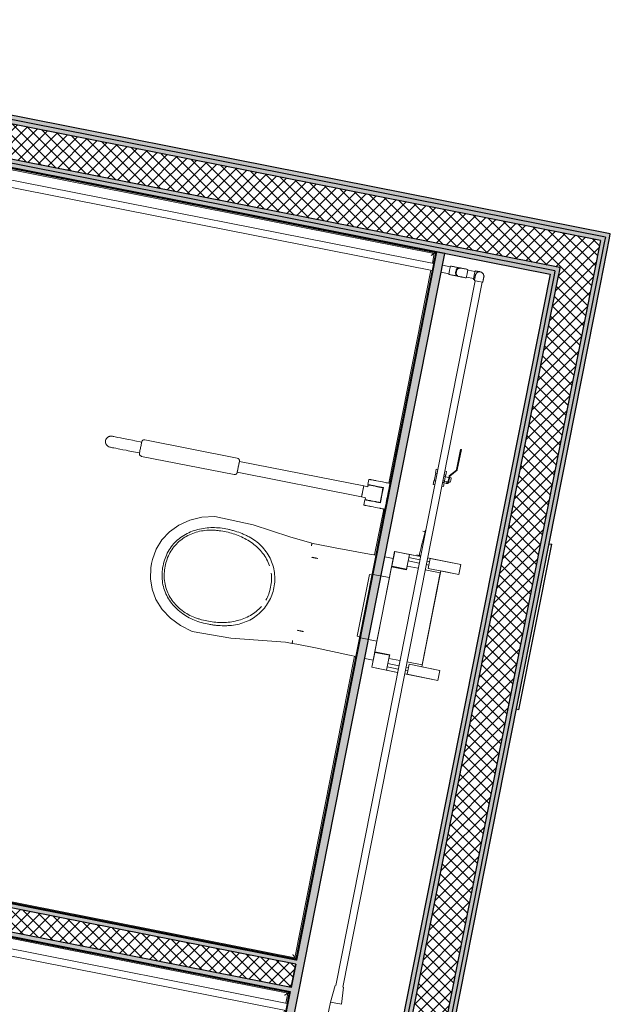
# Model space of a CAD drawing. Header units: millimetres. Extents: x -24070 to 30874, y -36590 to 4541.
# Tile 88 of 91: x 5405 to 7154, y -20826 to -17907. Entities that reach past the tile are written whole.
import ezdxf

# ---------------------------------------------------------------- set-up
doc = ezdxf.new("R2010")
doc.units = ezdxf.units.MM
doc.linetypes.add('Centre', pattern=[29.999999, 12, -6, 6, -6])
for name, color, linetype, lineweight in [('A-FLOR-HRAL', 7, 'Continuous', 18), ('A-WALL', 7, 'Continuous', 25), ('A-WALL-PATT', 7, 'Continuous', 25), ('BATIEMENT', 7, 'Continuous', 18), ('BATIMENT', 7, 'Continuous', 25), ('CANALISATION', 7, 'Continuous', 18), ('CANALISATIONS', 7, 'Continuous', 18), ('ELEMENTS DETAILS', 7, 'Continuous', 18), ('MOBILIER', 7, 'Continuous', 18), ('PLOMBERIE', 7, 'Continuous', 18), ('SANITAIRES', 7, 'Continuous', 18), ('TUYAUTERIE', 7, 'Continuous', 18)]:
    doc.layers.add(name, color=color, linetype=linetype, lineweight=lineweight)
pattern_1 = [(45, (0, 0), (-17.67767, 17.67767), []), (135, (0, 0), (-17.67767, -17.67767), [])]

# ---------------------------------------------------------------- blocks, each defined once
blk = doc.blocks.new('53_TRAPPE DE VISITE - 400x400-444114-2021_015_1111_DCE_1_50_N0 FINI_PLB_EFS')
at = {"layer": 'BATIMENT'}
for p, q in [((6372.6, -22498.7), (6380.4, -22500.2)), ((6283.5, -22990.7), (6380.4, -22500.2)), ((6283.5, -22990.7), (6275.6, -22989.2))]:
    blk.add_line(p, q, dxfattribs=at)
blk = doc.blocks.new('Garde-corps - Garde-corps-522138-2021_015_1111_DCE_1_50_N0 FINI_PLB_EFS')
at = {"layer": 'A-FLOR-HRAL'}
for p, q in [((3998.8, -18075.3), (3808.3, -19038.6)), ((4001.6, -18079.5), (3811.7, -19039.2)), ((4265, -18128), (3998.8, -18075.3)), ((4264.3, -18131.4), (4001.6, -18079.5)), ((6633, -18600), (4656.7, -18209.1)), ((6637.1, -18597.3), (4657.4, -18205.6)), ((6627.3, -18628.9), (6633, -18600)), ((6630.7, -18629.6), (6637.1, -18597.3)), ((6498.2, -19281.1), (6623.1, -18649.8)), ((6501.7, -19281.8), (6626.6, -18650.5)), ((3819.8, -19040.8), (3814.1, -19039.7)), ((6456.2, -19493.8), (6483.1, -19357.6)), ((6459.6, -19494.4), (6486.5, -19358.3)), ((6220, -20687.4), (6396.7, -19794.2)), ((6222.8, -20691.5), (6400.1, -19795)), ((3610.4, -20039.2), (3584.4, -20170.1)), ((3613.8, -20039.8), (3588.6, -20167.4)), ((3616.1, -20040.3), (3621.9, -20041.4)), ((3584.4, -20170.1), (6222.8, -20691.5)), ((3588.6, -20167.4), (6220, -20687.4))]:
    blk.add_line(p, q, dxfattribs=at)
for points in [[(4001.6, -18079.5), (4001.6, -18079.5), (4001.5, -18079.3), (4000.9, -18078.4), (4000, -18077.1), (3999.3, -18076), (3998.8, -18075.3)], [(6633, -18600), (6633, -18600), (6633.2, -18599.9), (6634, -18599.3), (6635.3, -18598.5), (6636.4, -18597.7), (6637.1, -18597.3)], [(3588.6, -20167.4), (3588.5, -20167.4), (3588.4, -20167.5), (3587.5, -20168.1), (3586.2, -20168.9), (3585.1, -20169.7), (3584.4, -20170.1)], [(6220, -20687.4), (6220, -20687.4), (6220.2, -20687.6), (6220.7, -20688.4), (6221.6, -20689.8), (6222.4, -20690.9), (6222.8, -20691.5)]]:
    blk.add_open_spline(points, degree=3, dxfattribs=at)
for points in [[(4008.1, -18089.2), (4007.7, -18088.6), (4007.1, -18087.6), (4005.7, -18085.6), (4004.5, -18083.8), (4003.4, -18082.2), (4002.5, -18080.8), (4001.9, -18079.9), (4001.6, -18079.4)], [(6623.3, -18606.5), (6623.8, -18606.2), (6624.8, -18605.5), (6626.8, -18604.2), (6628.6, -18602.9), (6630.2, -18601.8), (6631.6, -18600.9), (6632.5, -18600.3), (6633, -18600)], [(3598.2, -20160.9), (3597.7, -20161.2), (3596.7, -20161.9), (3594.7, -20163.2), (3592.9, -20164.5), (3591.3, -20165.6), (3589.9, -20166.5), (3589, -20167.1), (3588.5, -20167.4)], [(6213.5, -20677.7), (6213.9, -20678.3), (6214.6, -20679.3), (6215.9, -20681.2), (6217.1, -20683.1), (6218.2, -20684.7), (6219.1, -20686.1), (6219.7, -20687), (6220.1, -20687.5)]]:
    blk.add_open_spline(points, degree=3, knots=[0.3333333, 0.3333333, 0.3333333, 0.3333333, 0.375, 0.4166667, 0.5, 0.5416667, 0.5833333, 0.6509756, 0.6509756, 0.6509756, 0.6509756], dxfattribs=at)
blk = doc.blocks.new('Garde-corps - Garde-corps-522878-2021_015_1111_DCE_1_50_N0 FINI_PLB_EFS')
at = {"layer": 'A-FLOR-HRAL'}
for p, q in [((3547.9, -20354.6), (3565, -20268.2)), ((3551.4, -20355.3), (3567.8, -20272.4)), ((3565, -20268.2), (4810.7, -20514.4)), ((3567.8, -20272.4), (4810, -20517.8)), ((3559.5, -20356.9), (3553.7, -20355.8)), ((5202.4, -20595.4), (6199.3, -20792.4)), ((5203.1, -20592), (6203.4, -20789.6)), ((6199.3, -20792.4), (6193.4, -20822.1)), ((6203.4, -20789.7), (6196.8, -20822.8)), ((6189.3, -20843), (6113.6, -21225.4)), ((6192.7, -20843.7), (6117.1, -21226)), ((3333.1, -21440.9), (3350, -21355.2)), ((3337.2, -21438.1), (3353.4, -21355.9)), ((3355.8, -21356.4), (3361.5, -21357.5)), ((5971.4, -21962.3), (3333.1, -21440.9)), ((5968.7, -21958.1), (3337.2, -21438.1)), ((6054.2, -21525.7), (5968.7, -21958.1)), ((6057.6, -21526.5), (5971.4, -21962.3))]:
    blk.add_line(p, q, dxfattribs=at)
for points in [[(3567.8, -20272.4), (3567.8, -20272.4), (3567.7, -20272.2), (3567.1, -20271.3), (3566.2, -20270), (3565.5, -20268.9), (3565, -20268.2)], [(6199.3, -20792.4), (6199.3, -20792.4), (6199.5, -20792.3), (6200.3, -20791.7), (6201.6, -20790.8), (6202.7, -20790.1), (6203.4, -20789.6)], [(3337.2, -21438.1), (3337.2, -21438.1), (3337, -21438.2), (3336.2, -21438.8), (3334.8, -21439.7), (3333.7, -21440.4), (3333.1, -21440.9)], [(5968.7, -21958.1), (5968.7, -21958.1), (5968.8, -21958.3), (5969.3, -21959.2), (5970.2, -21960.5), (5971, -21961.6), (5971.4, -21962.3)]]:
    blk.add_open_spline(points, degree=3, dxfattribs=at)
for points in [[(3574.3, -20282.1), (3573.9, -20281.5), (3573.2, -20280.5), (3571.9, -20278.5), (3570.7, -20276.7), (3569.6, -20275.1), (3568.7, -20273.7), (3568.1, -20272.8), (3567.7, -20272.3)], [(6189.6, -20798.9), (6190.1, -20798.5), (6191.1, -20797.8), (6193.1, -20796.5), (6194.9, -20795.3), (6196.5, -20794.2), (6197.9, -20793.3), (6198.8, -20792.7), (6199.3, -20792.3)], [(3346.9, -21431.6), (3346.3, -21432), (3345.3, -21432.6), (3343.4, -21434), (3341.5, -21435.2), (3339.9, -21436.3), (3338.5, -21437.2), (3337.6, -21437.8), (3337.1, -21438.1)], [(5962.2, -21948.4), (5962.5, -21949), (5963.2, -21950), (5964.5, -21952), (5965.7, -21953.8), (5966.8, -21955.4), (5967.8, -21956.8), (5968.4, -21957.7), (5968.7, -21958.2)]]:
    blk.add_open_spline(points, degree=3, knots=[0.3333333, 0.3333333, 0.3333333, 0.3333333, 0.375, 0.4166667, 0.5, 0.5416667, 0.5833333, 0.6509756, 0.6509756, 0.6509756, 0.6509756], dxfattribs=at)
blk = doc.blocks.new('Sanitary_Accessories_HEWI_HEWI-Hinged-support-rail-rotatable-801-5_0001 - Default - please load Revit Family Type Catalog-584250-2021_015_1111_DCE_1_50_N0 FINI_PLB_EFS')
at = {"layer": 'ELEMENTS DETAILS'}
for p, q in [((5667.3, -19143.5), (5665.9, -19144.3)), ((5668.7, -19142.8), (5667.3, -19143.5)), ((5670.3, -19142.2), (5668.7, -19142.8)), ((5671.8, -19141.8), (5670.3, -19142.2)), ((5675.1, -19141.5), (5671.8, -19141.8)), ((5678.6, -19141.9), (5675.1, -19141.5)), ((5679.6, -19142.1), (5678.6, -19141.9)), ((5681.2, -19142.4), (5679.6, -19142.1)), ((5683.4, -19142.8), (5681.2, -19142.4)), ((5687.9, -19143.7), (5683.4, -19142.8)), ((5695.7, -19145.3), (5687.9, -19143.7)), ((5658.9, -19154.8), (5658.6, -19158)), ((5658.6, -19158), (5658.9, -19161.2)), ((5659.8, -19151.7), (5658.9, -19154.8)), ((5658.9, -19161.2), (5659.3, -19162.8)), ((5659.3, -19162.8), (5659.8, -19164.3)), ((5661.3, -19148.9), (5659.8, -19151.7)), ((5659.8, -19164.3), (5660.5, -19165.8)), ((5660.5, -19165.8), (5661.4, -19167.2)), ((5662.3, -19147.5), (5661.3, -19148.9)), ((5661.4, -19167.2), (5662.3, -19168.5)), ((5663.4, -19146.3), (5662.3, -19147.5)), ((5662.3, -19168.5), (5663.4, -19169.7)), ((5664.6, -19145.3), (5663.4, -19146.3)), ((5663.4, -19169.7), (5664.6, -19170.8)), ((5665.9, -19144.3), (5664.6, -19145.3)), ((5664.6, -19170.8), (5665.9, -19171.7)), ((5665.9, -19171.7), (5668.8, -19173.3)), ((5702.8, -19146.7), (5695.7, -19145.3)), ((5711, -19148.3), (5702.8, -19146.7)), ((5727.6, -19151.6), (5711, -19148.3)), ((5738.9, -19153.8), (5727.6, -19151.6)), ((5745.5, -19155.1), (5738.9, -19153.8)), ((5766.1, -19159.2), (5745.5, -19155.1)), ((5763.5, -19172.3), (5762.9, -19175.4)), ((5762.9, -19175.4), (5763.5, -19172.3)), ((5764.1, -19169.3), (5763.5, -19172.3)), ((5763.5, -19172.3), (5764.1, -19169.3)), ((5764.7, -19166.2), (5764.1, -19169.3)), ((5764.1, -19169.3), (5764.7, -19166.2)), ((5765.2, -19163.6), (5764.7, -19166.2)), ((5764.7, -19166.2), (5765.2, -19163.6)), ((5765.6, -19161.5), (5765.2, -19163.6)), ((5765.2, -19163.6), (5765.6, -19161.5)), ((5765.6, -19161.5), (5766.1, -19159.2)), ((5765.9, -19159.9), (5765.6, -19161.5)), ((5766.2, -19158.7), (5765.9, -19159.9)), ((5767.3, -19155.9), (5766.2, -19158.7)), ((5768.3, -19154.7), (5767.3, -19155.9)), ((5769.6, -19153.6), (5768.3, -19154.7)), ((5771, -19152.9), (5769.6, -19153.6)), ((5772.6, -19152.4), (5771, -19152.9)), ((5775.6, -19152.4), (5772.6, -19152.4)), ((6049.3, -19206.6), (5775.6, -19152.4)), ((5668.8, -19173.3), (5671.9, -19174.2)), ((5671.9, -19174.2), (5674, -19174.6)), ((5674, -19174.6), (5677, -19175.2)), ((5677, -19175.2), (5679.8, -19175.8)), ((5679.8, -19175.8), (5683.2, -19176.4)), ((5683.2, -19176.4), (5689.3, -19177.6)), ((5689.3, -19177.6), (5696.4, -19179)), ((5696.4, -19179), (5701.7, -19180.1)), ((5701.7, -19180.1), (5710.4, -19181.8)), ((5710.4, -19181.8), (5719.6, -19183.6)), ((5719.6, -19183.6), (5726, -19184.9)), ((5726, -19184.9), (5735.8, -19186.8)), ((5735.8, -19186.8), (5759.8, -19190.9)), ((5759.6, -19191.8), (5759.5, -19195.1)), ((5759.5, -19195.1), (5760, -19196.6)), ((5759.8, -19190.9), (5759.6, -19191.8)), ((5760.1, -19189.3), (5759.8, -19190.9)), ((5759.8, -19190.9), (5760.1, -19189.3)), ((5760, -19196.6), (5760.8, -19198.1)), ((5760.5, -19187.2), (5760.1, -19189.3)), ((5760.1, -19189.3), (5760.5, -19187.2)), ((5761, -19184.6), (5760.5, -19187.2)), ((5760.5, -19187.2), (5761, -19184.6)), ((5760.8, -19198.1), (5761.8, -19199.4)), ((5761.6, -19181.5), (5761, -19184.6)), ((5761, -19184.6), (5761.6, -19181.5)), ((5762.2, -19178.5), (5761.6, -19181.5)), ((5761.6, -19181.5), (5762.2, -19178.5)), ((5761.8, -19199.4), (5763.1, -19200.4)), ((5762.9, -19175.4), (5762.2, -19178.5)), ((5762.2, -19178.5), (5762.9, -19175.4)), ((5763.1, -19200.4), (5765.9, -19201.5)), ((5765.9, -19201.5), (6039.6, -19255.6)), ((6055.5, -19216.4), (6049.1, -19248.8)), ((6052.1, -19207.7), (6049.3, -19206.6)), ((6053.3, -19208.7), (6052.1, -19207.7)), ((6052.3, -19232.7), (6052.9, -19229.5)), ((6052.9, -19229.5), (6053.5, -19226.5)), ((6054.4, -19210), (6053.3, -19208.7)), ((6053.5, -19226.5), (6054.1, -19223.5)), ((6054.1, -19223.5), (6054.6, -19220.9)), ((6055.2, -19211.4), (6054.4, -19210)), ((6054.6, -19220.9), (6055.1, -19218.7)), ((6055.1, -19218.7), (6055.4, -19217.2)), ((6055.6, -19213), (6055.2, -19211.4)), ((6055.4, -19217.2), (6055.6, -19216)), ((6423.9, -19289.3), (6055.5, -19216.4)), ((6055.6, -19216), (6055.6, -19213)), ((6039.6, -19255.6), (6042.6, -19255.7)), ((6042.6, -19255.7), (6044.1, -19255.2)), ((6044.1, -19255.2), (6045.6, -19254.4)), ((6045.6, -19254.4), (6046.9, -19253.4)), ((6046.9, -19253.4), (6047.9, -19252.1)), ((6047.9, -19252.1), (6049.1, -19249)), ((6049.1, -19249), (6049.2, -19248.2)), ((6049.1, -19248.8), (6417.5, -19321.7)), ((6049.2, -19248.2), (6049.5, -19246.6)), ((6049.5, -19246.6), (6050, -19244.5)), ((6050, -19244.5), (6050.5, -19241.8)), ((6050.5, -19241.8), (6051.1, -19238.8)), ((6051.1, -19238.8), (6051.7, -19235.8)), ((6051.7, -19235.8), (6052.3, -19232.7)), ((6417.5, -19321.7), (6423.9, -19289.3)), ((6423.9, -19289.3), (6423.5, -19291.6)), ((6427.9, -19290.1), (6423.9, -19289.3)), ((6436.3, -19288.9), (6435.7, -19291.7)), ((6437, -19280.2), (6436, -19285.1)), ((6436, -19285.1), (6437.8, -19285.5)), ((6436.9, -19286.1), (6436.3, -19288.9)), ((6438.4, -19286.4), (6436.9, -19286.1)), ((6438, -19275.3), (6437, -19280.2)), ((6437.8, -19285.5), (6442.8, -19286.4)), ((6439.1, -19270.1), (6438, -19275.3)), ((6439.3, -19286.6), (6438.4, -19286.4)), ((6440.5, -19269.7), (6439.1, -19270.1)), ((6441.1, -19287), (6439.3, -19286.6)), ((6442.1, -19270), (6440.5, -19269.7)), ((6451.4, -19289), (6441.1, -19287)), ((6443.7, -19270.3), (6442.1, -19270)), ((6442.8, -19286.4), (6450.1, -19287.9)), ((6445, -19270.6), (6443.7, -19270.3)), ((6448.6, -19271.3), (6445, -19270.6)), ((6451.8, -19271.9), (6448.6, -19271.3)), ((6450.1, -19287.9), (6452.2, -19288.3)), ((6457.9, -19290.3), (6451.4, -19289)), ((6453.8, -19272.3), (6451.8, -19271.9)), ((6452.2, -19288.3), (6454.3, -19288.7)), ((6455.7, -19272.7), (6453.8, -19272.3)), ((6454.3, -19288.7), (6457.3, -19289.3)), ((6457.6, -19273), (6455.7, -19272.7)), ((6457.3, -19289.3), (6464.4, -19290.7)), ((6459.5, -19273.4), (6457.6, -19273)), ((6461.5, -19273.8), (6459.5, -19273.4)), ((6467.5, -19275), (6461.5, -19273.8)), ((6473.5, -19276.2), (6467.5, -19275)), ((6479.5, -19277.4), (6473.5, -19276.2)), ((6487.7, -19279), (6479.5, -19277.4)), ((6490.6, -19279.6), (6487.7, -19279)), ((6492.6, -19280), (6490.6, -19279.6)), ((6494.7, -19280.4), (6492.6, -19280)), ((6501.7, -19281.8), (6494.7, -19280.4)), ((6497.9, -19300.9), (6501.7, -19281.8)), ((6418.3, -19318.1), (6418.1, -19319.1)), ((6418.5, -19317), (6418.3, -19318.1)), ((6418.7, -19315.7), (6418.5, -19317)), ((6419, -19314.4), (6418.7, -19315.7)), ((6419.4, -19312.2), (6419, -19314.4)), ((6419.9, -19310), (6419.4, -19312.2)), ((6420.2, -19308.5), (6419.9, -19310)), ((6420.5, -19307), (6420.2, -19308.5)), ((6420.7, -19305.5), (6420.5, -19307)), ((6421, -19304.1), (6420.7, -19305.5)), ((6421.3, -19302.6), (6421, -19304.1)), ((6421.6, -19301.1), (6421.3, -19302.6)), ((6422.1, -19298.8), (6421.6, -19301.1)), ((6422.6, -19296), (6422.1, -19298.8)), ((6423, -19294.1), (6422.6, -19296)), ((6423.2, -19292.9), (6423, -19294.1)), ((6423.5, -19291.6), (6423.2, -19292.9)), ((6431.8, -19290.9), (6427.9, -19290.1)), ((6435.7, -19291.7), (6431.8, -19290.9)), ((6460.9, -19290.9), (6457.9, -19290.3)), ((6462.9, -19291.3), (6460.9, -19290.9)), ((6465, -19291.7), (6462.9, -19291.3)), ((6464.4, -19290.7), (6470.4, -19291.9)), ((6467, -19292.1), (6465, -19291.7)), ((6469, -19292.5), (6467, -19292.1)), ((6471, -19292.9), (6469, -19292.5)), ((6470.4, -19291.9), (6482.4, -19294.3)), ((6472.8, -19293.2), (6471, -19292.9)), ((6474.5, -19293.6), (6472.8, -19293.2)), ((6476.7, -19294), (6474.5, -19293.6)), ((6476.2, -19319), (6477.1, -19314.2)), ((6481, -19294.9), (6476.7, -19294)), ((6477.9, -19316.8), (6476.8, -19322.5)), ((6477.1, -19314.2), (6481, -19294.9)), ((6479, -19311.2), (6477.9, -19316.8)), ((6482.4, -19294.3), (6479, -19311.2)), ((6494.1, -19320), (6495.4, -19313.7)), ((6495.4, -19313.7), (6496.6, -19307.3)), ((6496.6, -19307.3), (6497.9, -19300.9)), ((6417.9, -19319.9), (6417.5, -19321.7)), ((6417.5, -19321.7), (6425.4, -19323.3)), ((6418.1, -19319.1), (6417.9, -19319.9)), ((6425.2, -19340), (6424.2, -19344.9)), ((6424.2, -19344.9), (6425, -19346.1)), ((6425, -19346.1), (6425.8, -19346.3)), ((6426.1, -19335.1), (6425.2, -19340)), ((6425.4, -19323.3), (6429.3, -19324)), ((6425.8, -19346.3), (6427.4, -19346.6)), ((6427.1, -19330.2), (6426.1, -19335.1)), ((6430.7, -19330.9), (6427.1, -19330.2)), ((6427.4, -19346.6), (6428.5, -19346.8)), ((6429.3, -19324), (6428.2, -19329.6)), ((6428.2, -19329.6), (6429.4, -19329.9)), ((6428.5, -19346.8), (6429.8, -19347.1)), ((6429.4, -19329.9), (6431.2, -19330.2)), ((6429.8, -19347.1), (6431.3, -19347.4)), ((6432.1, -19331.2), (6430.7, -19330.9)), ((6431.2, -19330.2), (6433.1, -19330.6)), ((6431.3, -19347.4), (6435.3, -19348.1)), ((6434.5, -19331.7), (6432.1, -19331.2)), ((6433.1, -19330.6), (6436, -19331.2)), ((6437.2, -19332.2), (6434.5, -19331.7)), ((6435.3, -19348.1), (6438.7, -19348.8)), ((6436, -19331.2), (6440.1, -19332)), ((6439.2, -19332.6), (6437.2, -19332.2)), ((6441.2, -19333), (6439.2, -19332.6)), ((6440.1, -19332), (6442.2, -19332.4)), ((6443.3, -19333.4), (6441.2, -19333)), ((6442.2, -19332.4), (6444.2, -19332.8)), ((6445.4, -19333.8), (6443.3, -19333.4)), ((6444.2, -19332.8), (6446.3, -19333.2)), ((6447.4, -19334.2), (6445.4, -19333.8)), ((6446.3, -19333.2), (6452, -19334.3)), ((6449.4, -19334.6), (6447.4, -19334.2)), ((6455.4, -19335.8), (6449.4, -19334.6)), ((6452, -19334.3), (6456.3, -19335.2)), ((6461.4, -19337), (6455.4, -19335.8)), ((6456.3, -19335.2), (6459.4, -19335.8)), ((6459.4, -19335.8), (6462.4, -19336.4)), ((6467.5, -19338.2), (6461.4, -19337)), ((6462.4, -19336.4), (6465, -19336.9)), ((6465, -19336.9), (6467.4, -19337.4)), ((6467.4, -19337.4), (6468.8, -19337.6)), ((6473.5, -19339.4), (6467.5, -19338.2)), ((6468.8, -19337.6), (6470.9, -19338.1)), ((6470.9, -19338.1), (6472.3, -19338.4)), ((6472.3, -19338.4), (6474.3, -19328.7)), ((6474.6, -19333.7), (6473.5, -19339.4)), ((6474.3, -19328.7), (6475.2, -19323.9)), ((6475.7, -19328.1), (6474.6, -19333.7)), ((6475.2, -19323.9), (6476.2, -19319)), ((6476.8, -19322.5), (6475.7, -19328.1)), ((6487.8, -19351.9), (6489.1, -19345.5)), ((6489.1, -19345.5), (6490.3, -19339.2)), ((6490.3, -19339.2), (6491.6, -19332.8)), ((6491.6, -19332.8), (6492.8, -19326.4)), ((6492.8, -19326.4), (6494.1, -19320)), ((6438.7, -19348.8), (6440.6, -19349.2)), ((6440.6, -19349.2), (6442.4, -19349.6)), ((6442.4, -19349.6), (6444.4, -19349.9)), ((6444.4, -19349.9), (6446.3, -19350.3)), ((6446.3, -19350.3), (6452.3, -19351.5)), ((6452.3, -19351.5), (6458.3, -19352.7)), ((6458.3, -19352.7), (6464.3, -19353.9)), ((6464.3, -19353.9), (6470.4, -19355.1)), ((6470.4, -19355.1), (6471.1, -19355.2)), ((6471.1, -19355.2), (6472.2, -19355.4)), ((6472.2, -19355.4), (6473.7, -19355.7)), ((6473.7, -19355.7), (6475.5, -19356.1)), ((6475.5, -19356.1), (6478.5, -19356.7)), ((6478.5, -19356.7), (6481.6, -19357.3)), ((6481.6, -19357.3), (6482.9, -19357.6)), ((6482.9, -19357.6), (6486.5, -19358.3)), ((6486.5, -19358.3), (6487.8, -19351.9))]:
    blk.add_line(p, q, dxfattribs=at)
blk = doc.blocks.new('B02_ARC_rvt-1-2021_015_1111_DCE_1_50_N0 FINI_PLB_EFS')
at = {"layer": 'A-WALL-PATT', "lineweight": 5, "true_color": 0xdadada}
h = blk.add_hatch(color=254, dxfattribs=at)
h.paths.add_polyline_path([(7152, -18554.4), (7154.5, -18542.1), (4980.8, -18112.1), (4978.4, -18124.4), (7139.8, -18552)])
h.paths.add_polyline_path([(4853.8, -18099.7), (4856.2, -18087.5), (3945.4, -17907.3), (3943, -17919.6), (4843.9, -18097.8)])
at = {"layer": 'A-WALL-PATT', "lineweight": 18}
h = blk.add_hatch(dxfattribs=at)
h.set_pattern_fill('FP_1', color=256, style=0, pattern_type=2)
h.set_pattern_definition(pattern_1)
h.paths.add_polyline_path([(7105.3, -18661.9), (7125.1, -18561.8), (3940.6, -17931.8), (3920.8, -18031.9), (7005.3, -18642.1)])
at = {"layer": 'A-WALL-PATT', "lineweight": 5, "true_color": 0xdadada}
h = blk.add_hatch(color=254, dxfattribs=at)
h.paths.add_polyline_path([(7137.4, -18564.2), (7139.8, -18552), (4966.1, -18121.9), (4963.7, -18134.2), (7125.1, -18561.8)])
h.paths.add_polyline_path([(4863.6, -18114.4), (4866, -18102.1), (3943, -17919.6), (3940.6, -17931.8), (4856.2, -18112.9)])
at = {"layer": 'A-WALL-PATT', "true_color": 0xdadada}
for points in [[(6988.1, -18664.2), (6990.6, -18651.9), (3999.3, -18060.1), (3996.9, -18072.4), (6975.9, -18661.7)], [(6207, -23336.3), (7152, -18554.4), (7139.8, -18552), (6194.8, -23333.8), (6200.9, -23335)], [(5744, -23253.7), (6664.6, -18600.1), (6640, -18595.3), (5719.5, -23248.7), (5731.7, -23251.2)], [(6206.3, -20787.7), (6208.7, -20775.4), (3565.5, -20253), (3563.1, -20265.3), (6201.6, -20786.7)]]:
    blk.add_hatch(color=254, dxfattribs=at).paths.add_polyline_path(points)
at = {"layer": 'A-WALL-PATT', "lineweight": 5, "true_color": 0xdadada}
for points in [[(7002.8, -18654.3), (7005.3, -18642.1), (4001.7, -18047.9), (3999.3, -18060.1), (6990.6, -18651.9)], [(6194.8, -23333.8), (7137.4, -18564.2), (7125, -18562.3), (6182.6, -23331.2), (6188.7, -23332.5)], [(6070.4, -23308), (6988.1, -18664.2), (6975.9, -18661.7), (6058.2, -23305.4), (6064.3, -23306.7)], [(6082.7, -23310.5), (7002.8, -18654.3), (6990.6, -18651.9), (6070.4, -23308), (6076.6, -23309.2)], [(6222.3, -20706.7), (6224.8, -20694.5), (3581.5, -20172.1), (3579.1, -20184.4), (6208.7, -20704.1)]]:
    blk.add_hatch(color=254, dxfattribs=at).paths.add_polyline_path(points)
at = {"layer": 'A-WALL-PATT', "lineweight": 18}
h = blk.add_hatch(dxfattribs=at)
h.set_pattern_fill('FP_1', color=256, style=0, pattern_type=2)
h.set_pattern_definition(pattern_1)
h.paths.add_polyline_path([(6127.8, -23332.6), (6130.4, -23320.4), (6182.6, -23331.2), (7105.3, -18661.9), (7005.3, -18642.1), (6080.2, -23322.8), (6104, -23327.7)])
h = blk.add_hatch(dxfattribs=at)
h.set_pattern_fill('FP_1', color=256, style=0, pattern_type=2)
h.set_pattern_definition(pattern_1)
h.paths.add_polyline_path([(6208.7, -20775.4), (6222.3, -20706.7), (3566.8, -20182), (3553.2, -20250.6), (6201.6, -20774)])
at = {"layer": 'A-WALL'}
for p, q in [((6990.6, -18651.9), (3999.3, -18060.1)), ((7005.3, -18642.1), (4001.7, -18047.9)), ((7125.1, -18561.8), (4963.7, -18134.2)), ((7139.8, -18552), (4978.4, -18124.4)), ((7139.8, -18552), (7137.4, -18564.2)), ((7125.1, -18561.8), (7105.3, -18661.9)), ((7137.4, -18564.2), (7112.7, -18688.8)), ((7005.3, -18642.1), (7002.8, -18654.3)), ((6988.1, -18664.2), (6070.4, -23308)), ((7000.4, -18666.6), (6082.7, -23310.5)), ((6990.6, -18651.9), (6988.1, -18664.2)), ((7002.8, -18654.3), (7000.4, -18666.6)), ((7105.3, -18661.9), (7100.5, -18686.4)), ((7100.5, -18686.4), (6182.6, -23331.2)), ((7112.7, -18688.8), (6194.8, -23333.8)), ((6222.3, -20706.7), (3579.1, -20184.4)), ((6208.7, -20775.4), (3565.5, -20253)), ((6208.7, -20775.4), (6222.3, -20706.7)), ((6222.3, -20706.7), (6208.7, -20775.4))]:
    blk.add_line(p, q, dxfattribs=at)
at = {"layer": 'BATIEMENT', "lineweight": 25}
for p, q in [((3996.9, -18072.4), (6975.9, -18661.7)), ((6640, -18595.3), (3998.8, -18072.8)), ((7154.5, -18542.1), (4993, -18114.5)), ((4657.5, -18205.1), (6637.7, -18596.9)), ((7125, -18691.2), (7152, -18554.4)), ((7152, -18554.4), (7154.5, -18542.1)), ((5746.4, -23241.5), (6664.6, -18600.1)), ((6637.7, -18596.9), (6223.2, -20692.1)), ((6640, -18595.3), (6224.8, -20694.5)), ((6224.8, -20694.5), (6639.6, -18597.3)), ((6639.6, -18597.3), (6640, -18595.3)), ((6664.6, -18600.1), (6640, -18595.3)), ((6975.9, -18661.7), (6058.2, -23305.4)), ((6207, -23336.3), (7125, -18691.2)), ((6224.8, -20694.5), (3581.5, -20172.1)), ((3581.5, -20172.1), (6222.8, -20694.1)), ((6223.2, -20692.1), (3583.9, -20170.5)), ((3563.1, -20265.3), (6206.3, -20787.7)), ((6206.2, -20788.2), (3563.1, -20265.3)), ((5203.1, -20591.8), (6203.9, -20789.8)), ((6222.8, -20694.1), (6224.8, -20694.5)), ((6203.9, -20789.8), (5971.8, -21962.8)), ((6206.3, -20787.7), (5973.4, -21965.2)), ((5973.4, -21965.2), (6205.8, -20790.1)), ((6205.8, -20790.1), (6206.2, -20788.2))]:
    blk.add_line(p, q, dxfattribs=at)
at = {"layer": 'BATIEMENT', "lineweight": 18}
for name in ['Garde-corps - Garde-corps-522138-2021_015_1111_DCE_1_50_N0 FINI_PLB_EFS', 'Garde-corps - Garde-corps-522878-2021_015_1111_DCE_1_50_N0 FINI_PLB_EFS']:
    blk.add_blockref(name, (0, 0), dxfattribs=at)
at = {"layer": 'BATIMENT', "lineweight": 18}
blk.add_blockref('53_TRAPPE DE VISITE - 400x400-444114-2021_015_1111_DCE_1_50_N0 FINI_PLB_EFS', (600.4, 3038.3), dxfattribs=at)
at = {"layer": 'MOBILIER', "lineweight": 18}
blk.add_blockref('Sanitary_Accessories_HEWI_HEWI-Hinged-support-rail-rotatable-801-5_0001 - Default - please load Revit Family Type Catalog-584250-2021_015_1111_DCE_1_50_N0 FINI_PLB_EFS', (0, 0), dxfattribs=at)
blk = doc.blocks.new('Sanitary_Toilet-Cisterns_SIAMP_Ingenio-Self-supporting-WC-Frame - Default-V12-2021_015_1111_DCE_1_50_N0 FINI_PLB_EFS')
at = {"layer": 'ELEMENTS DETAILS'}
for p, q in [((93.2, 60.2), (-93.2, 60.2)), ((-93.2, 60.2), (-93.2, 50)), ((-93.2, 60.2), (-93.2, 50)), ((93.2, 60.2), (-93.2, 60.2)), ((93.2, 50), (93.2, 60.2)), ((93.2, 50), (93.2, 60.2)), ((-93.2, 50), (-95.7, 50)), ((-95.7, 50), (-95.7, 0)), ((-95.7, 50), (-95.7, 0)), ((95.7, 50), (-95.7, 50)), ((-93.2, 50), (93.2, 50)), ((95.7, 50), (93.2, 50)), ((95.7, 0), (95.7, 50)), ((95.7, 0), (95.7, 50)), ((175, 0), (95.7, 0)), ((175, -78.1), (175, 0)), ((-95.7, 0), (-175, 0)), ((-175, 0), (-175, -78.1)), ((-130, -0.2), (-175, -0.2)), ((-175, -0.2), (-175, -45)), ((-130, 0), (-130, -45)), ((-128.4, 0), (-130, 0)), ((-130, -45), (-130, -0.2)), ((128.4, 0), (-128.4, 0)), ((-128.4, 0), (-128.4, -45)), ((-128.4, -45), (-128.4, 0)), ((-95.7, 0), (95.7, 0)), ((128.4, 0), (128.4, -45)), ((130, 0), (128.4, 0)), ((128.4, -45), (128.4, 0)), ((130, -45), (130, 0)), ((175, -0.2), (130, -0.2)), ((130, -0.2), (130, -45)), ((175, -45), (175, -0.2)), ((-165, -45), (-175, -45)), ((-175, -45), (-175, -78.1)), ((-175, -45), (-130, -45)), ((-165, -78.1), (-165, -45)), ((-139.3, -45), (-155, -45)), ((-155, -45), (-155, -78.1)), ((-139.3, -78.1), (-139.3, -45)), ((-128.4, -45), (-139.3, -45)), ((-139.3, -45), (-139.3, -78.1)), ((-130, -45), (-128.4, -45)), ((128.4, -45), (130, -45)), ((139.3, -45), (128.4, -45)), ((130, -45), (175, -45)), ((155, -45), (139.3, -45)), ((139.3, -45), (139.3, -78.1)), ((139.3, -78.1), (139.3, -45)), ((155, -78.1), (155, -45)), ((175, -45), (165, -45)), ((165, -45), (165, -78.1)), ((175, -78.1), (175, -45)), ((-175, -99.4), (-175, -200)), ((-175, -99.4), (-175, -107)), ((-145, -107), (-175, -107)), ((-175, -107), (-175, -200)), ((-175, -107), (-165, -107)), ((-165, -107), (-165, -99.4)), ((-155, -99.4), (-155, -107)), ((-155, -107), (-145, -107)), ((-145, -107), (-145, -200)), ((-145, -200), (-145, -107)), ((-139.3, -145), (-139.3, -99.4)), ((-139.3, -99.4), (-139.3, -145)), ((139.3, -99.4), (139.3, -145)), ((139.3, -145), (139.3, -99.4)), ((145, -107), (155, -107)), ((145, -200), (145, -107)), ((175, -107), (145, -107)), ((145, -107), (145, -200)), ((155, -107), (155, -99.4)), ((165, -99.4), (165, -107)), ((165, -107), (175, -107)), ((175, -200), (175, -99.4)), ((175, -107), (175, -99.4)), ((175, -200), (175, -107)), ((-145, -200), (-145, -145)), ((-145, -145), (145, -145)), ((-139.3, -145), (139.3, -145)), ((145, -145), (145, -200)), ((-175, -200), (-145, -200)), ((-175, -200), (-145, -200)), ((145, -200), (175, -200)), ((145, -200), (175, -200))]:
    blk.add_line(p, q, dxfattribs=at)
blk = doc.blocks.new('POR_Matura_P2430_BIM_FR - P243001 - MATURA CUV SUSP RALLONGEE 70 BLANC-V13-2021_015_1111_DCE_1_50_N0 FINI_PLB_EFS')
at = {"layer": 'SANITAIRES'}
for p, q in [((6269, -19465.6), (6269.4, -19464.1)), ((6269.4, -19464.1), (6269.7, -19462.6)), ((6269.7, -19462.6), (6270, -19461.3)), ((6270, -19461.3), (6270.2, -19460.3)), ((6277.6, -19460.8), (6270.5, -19459.2)), ((6284.3, -19462.2), (6277.6, -19460.8)), ((6339.2, -19472.8), (6284.3, -19462.2)), ((6268.7, -19467.1), (6269, -19465.6)), ((6440.8, -19491), (6339.2, -19472.8)), ((6460.1, -19494.6), (6440.8, -19491)), ((6280.5, -19502.7), (6279.6, -19502.5)), ((6288.3, -19504.2), (6286.8, -19503.9)), ((6511.4, -19503.9), (6486.7, -19499.4)), ((6236.8, -19719.1), (6237.7, -19719.2)), ((6244, -19720.5), (6245.5, -19720.8)), ((6211.9, -19755.7), (6219, -19756.9)), ((6212.1, -19754.5), (6212.3, -19753.5)), ((6212.3, -19753.5), (6212.5, -19752.2)), ((6212.5, -19752.2), (6212.7, -19750.7)), ((6212.7, -19750.7), (6213, -19749.2)), ((6213, -19749.2), (6213.2, -19747.7)), ((6219, -19756.9), (6225.8, -19758.1)), ((6225.8, -19758.1), (6280.6, -19769.2)), ((6280.6, -19769.2), (6381.5, -19791)), ((6381.5, -19791), (6400.6, -19795.1)), ((6427.1, -19800.7), (6451.8, -19806))]:
    blk.add_line(p, q, dxfattribs=at)
at = {"layer": 'SANITAIRES', "flags": 128}
for points in [[(6096.2, -19404.1), (5983.2, -19379.4), (5944.6, -19381.9), (5908.5, -19390.8), (5876, -19405.6), (5848.1, -19425.5), (5825.7, -19449.3), (5809.1, -19476.5), (5797.8, -19507.1), (5795, -19519.2)], [(6270.5, -19459.2), (6205, -19440), (6096.2, -19404.1)], [(6270.2, -19460.3), (6270.4, -19459.7), (6270.5, -19459.3), (6270.5, -19459.2)], [(6029.7, -19740.3), (5915.8, -19720.2), (5881.1, -19703.2), (5851.1, -19681.2), (5826.7, -19655.2), (5808.4, -19626.2), (5796.8, -19595.6), (5791.8, -19564.2), (5793, -19531.5), (5795, -19519.2)], [(6279.6, -19502.5), (6278.6, -19502.3), (6277.5, -19502.1), (6276.2, -19501.8), (6274.7, -19501.5), (6273.1, -19501.2), (6271.4, -19500.9), (6269.8, -19500.6)], [(6286.8, -19503.9), (6285.4, -19503.6), (6283.9, -19503.4), (6282.6, -19503.1), (6281.5, -19502.9), (6280.5, -19502.7)], [(6227, -19717.1), (6228.6, -19717.5), (6230.3, -19717.8), (6231.9, -19718.1), (6233.4, -19718.4), (6234.7, -19718.6), (6235.8, -19718.9), (6236.8, -19719.1)], [(6237.7, -19719.2), (6238.7, -19719.4), (6239.8, -19719.7), (6241.1, -19719.9), (6242.6, -19720.2), (6244, -19720.5)], [(6029.7, -19740.3), (6191.7, -19752.7), (6211.9, -19755.7)], [(6211.9, -19755.7), (6211.9, -19755.6), (6212, -19755.2), (6212.1, -19754.5)]]:
    blk.add_lwpolyline(points, dxfattribs=at)
at = {"layer": 'SANITAIRES'}
for points, knots in [([(5829.2, -19526), (5830.6, -19518.6), (5834.6, -19504.2), (5843.8, -19483.5), (5856.4, -19464.8), (5872.1, -19448.6), (5890.4, -19435.3), (5910.5, -19425.1), (5931.8, -19417.9), (5954, -19413.7), (5976.4, -19412.2), (5998.9, -19413.3), (6017.4, -19416.5), (6032, -19420), (6046.4, -19424.1), (6060.6, -19429), (6074.3, -19435), (6087.7, -19441.8), (6103.6, -19451.8), (6120.7, -19466.5), (6135.2, -19483.8), (6146.9, -19503.1), (6155.2, -19524.1), (6159.9, -19546.1), (6161, -19568.7), (6159.3, -19583.5), (6157.9, -19591)], [0, 0, 0, 0, 0.045455, 0.090909, 0.136364, 0.181818, 0.227273, 0.272727, 0.318182, 0.363636, 0.409091, 0.454545, 0.5, 0.522727, 0.545455, 0.590909, 0.613636, 0.636364, 0.681818, 0.727273, 0.772727, 0.818182, 0.863636, 0.909091, 0.954545, 1, 1, 1, 1]), ([(6144.7, -19525.8), (6142.4, -19519.1), (6136.7, -19506), (6124.9, -19488.2), (6110.5, -19472.4), (6094.1, -19458.8), (6076.3, -19447.2), (6057.2, -19437.8), (6037.3, -19430.4), (6016.7, -19425.2), (5999.3, -19422.1), (5985.2, -19420.6), (5971, -19419.9), (5953.3, -19420.6), (5932.3, -19424.4), (5912.1, -19431.2), (5893.2, -19441), (5876, -19453.7), (5861.2, -19469.1), (5849.3, -19486.9), (5840.6, -19506.5), (5836.9, -19520.2), (5835.5, -19527.3)], [0.1363636, 0.1363636, 0.1363636, 0.1363636, 0.1818182, 0.2272727, 0.2727273, 0.3181818, 0.3636364, 0.4090909, 0.4545455, 0.5, 0.5454545, 0.5681818, 0.5909091, 0.6363636, 0.6818182, 0.7272727, 0.7727273, 0.8181818, 0.8636364, 0.9090909, 0.9545455, 1, 1, 1, 1]), ([(6157.9, -19591), (6156.4, -19598.4), (6152.3, -19612.8), (6142.7, -19633.2), (6129.9, -19651.8), (6109.1, -19673.4), (6083.3, -19689.5), (6054.7, -19699), (6036.2, -19702.3), (6021.3, -19703.4), (6006.3, -19703.7), (5991.3, -19702.9), (5976.4, -19701.2), (5961.6, -19698.8), (5943.3, -19694.8), (5922.1, -19687.3), (5901.9, -19677.4), (5883, -19665), (5866, -19650.2), (5851.3, -19633.1), (5839.5, -19613.9), (5831.1, -19592.9), (5826.6, -19570.8), (5825.9, -19548.3), (5827.7, -19533.4), (5829.2, -19526)], [0, 0, 0, 0, 0.045455, 0.090909, 0.136364, 0.181818, 0.272727, 0.318182, 0.363636, 0.386364, 0.409091, 0.454545, 0.477273, 0.5, 0.545455, 0.590909, 0.636364, 0.681818, 0.727273, 0.772727, 0.818182, 0.863636, 0.909091, 0.954545, 1, 1, 1, 1]), ([(5835.5, -19527.3), (5834.1, -19534.3), (5832.3, -19548.4), (5832.9, -19569.8), (5837.1, -19590.8), (5844.9, -19610.7), (5856, -19629), (5874.4, -19650.7), (5897.4, -19667.8), (5920, -19678.1), (5933.4, -19682.8), (5947, -19686.7), (5964.2, -19690.5), (5985.3, -19693.5), (6006.5, -19694.4), (6027.8, -19692.9), (6048.7, -19688.9), (6069, -19682.5), (6088.3, -19673.4), (6106, -19661.5), (6116.2, -19651.6), (6120.9, -19646.2)], [0, 0, 0, 0, 0.0454545, 0.0909091, 0.1363636, 0.1818182, 0.2272727, 0.2727273, 0.3636364, 0.4090909, 0.4318182, 0.4545455, 0.5, 0.5454545, 0.5909091, 0.6363636, 0.6818182, 0.7272727, 0.7727273, 0.8181818, 0.8636364, 0.8636364, 0.8636364, 0.8636364]), ([(6148, -19589), (6149.4, -19582), (6151, -19568.4), (6150.5, -19554.7), (6149.7, -19548.2)], [0, 0, 0, 0, 0.04545455, 0.08737828, 0.08737828, 0.08737828, 0.08737828]), ([(6134.1, -19627.4), (6137.3, -19621.7), (6143, -19609.2), (6146.7, -19596.1), (6148, -19589)], [0.91262172, 0.91262172, 0.91262172, 0.91262172, 0.95454545, 1, 1, 1, 1])]:
    blk.add_open_spline(points, degree=3, knots=knots, dxfattribs=at)
blk = doc.blocks.new('Coude - Générique - Standard-733349-2021_015_1111_DCE_1_50_N0 FINI_PLB_EFS')
at = {"layer": 'CANALISATION', "color": 5, "true_color": 0x0000ff}
for p, q in [((6751.6, -18680.6), (6764.1, -18683.1)), ((6764.1, -18683.1), (6776.6, -18685.5))]:
    blk.add_line(p, q, dxfattribs=at)
at = {"layer": 'CANALISATION', "color": 5, "true_color": 0x0000ff, "flags": 128}
for points in [[(6754.7, -18665), (6754.7, -18665), (6754.7, -18665), (6754.7, -18665.1), (6754.7, -18665.2), (6754.7, -18665.3), (6754.6, -18665.4), (6754.6, -18665.6), (6754.6, -18665.8), (6754.5, -18666), (6754.5, -18666.2), (6754.4, -18666.5), (6754.4, -18666.8), (6754.3, -18667.1), (6754.3, -18667.4), (6754.2, -18667.7), (6754.1, -18668.1), (6754, -18668.5), (6754, -18668.9), (6753.9, -18669.3), (6753.8, -18669.7), (6753.7, -18670.2), (6753.6, -18670.7), (6753.5, -18671.1), (6753.4, -18671.6), (6753.3, -18672.2), (6753.2, -18672.7), (6753.1, -18673.2), (6753, -18673.8), (6752.9, -18674.4), (6752.8, -18674.9), (6752.6, -18675.5), (6752.5, -18676.1), (6752.4, -18676.7), (6752.3, -18677.3), (6752.2, -18677.9), (6752, -18678.6), (6751.9, -18679.2), (6751.8, -18679.8), (6751.7, -18680.4), (6751.6, -18680.6)], [(6776.6, -18685.5), (6776.7, -18684.9), (6776.8, -18684.3), (6776.9, -18683.7), (6777.1, -18683), (6777.2, -18682.4), (6777.3, -18681.8), (6777.4, -18681.2), (6777.5, -18680.6), (6777.7, -18680), (6777.8, -18679.4), (6777.9, -18678.9), (6778, -18678.3), (6778.1, -18677.8), (6778.2, -18677.2), (6778.3, -18676.7), (6778.4, -18676.2), (6778.5, -18675.7), (6778.6, -18675.2), (6778.7, -18674.8), (6778.8, -18674.3), (6778.9, -18673.9), (6779, -18673.5), (6779, -18673.1), (6779.1, -18672.7), (6779.2, -18672.4), (6779.2, -18672.1), (6779.3, -18671.8), (6779.4, -18671.5), (6779.4, -18671.2), (6779.5, -18671), (6779.5, -18670.8), (6779.5, -18670.6), (6779.6, -18670.4), (6779.6, -18670.3), (6779.6, -18670.1), (6779.6, -18670.1), (6779.6, -18670), (6779.7, -18669.9), (6779.7, -18669.9)]]:
    blk.add_lwpolyline(points, dxfattribs=at)
at = {"layer": 'CANALISATION', "color": 5, "true_color": 0x0000ff}
for start, end in [(78.8212, 168.8212), (342.0478, 78.8212)]:
    blk.add_arc((6767.2, -18667.5), 12.7, start, end, dxfattribs=at)
blk = doc.blocks.new('STH_VALVULA_ESFERA_PALANCA_H-H_CHICAGO_RFA - CHICAGO Palanca Azul H-H-V16-2021_015_1111_DCE_1_50_N0 FINI_PLB_EFS')
at = {"layer": 'PLOMBERIE', "color": 5, "true_color": 0x0000ff}
for p, q in [((6710.6, -19180.7), (6698.8, -19240.7)), ((6701.2, -19241.1), (6713.1, -19181.2)), ((6713.1, -19181.2), (6710.6, -19180.7)), ((6637.2, -19251.4), (6632.8, -19273.8)), ((6636.5, -19251.2), (6638.8, -19239.9)), ((6639, -19251.7), (6636.5, -19251.2)), ((6640.3, -19252), (6638, -19251.5)), ((6638.8, -19239.9), (6643, -19240.7)), ((6661.8, -19279.5), (6666.3, -19257.1)), ((6665.5, -19256.9), (6662, -19256.3)), ((6664, -19244.9), (6669.2, -19245.9)), ((6666.9, -19257.2), (6664.5, -19256.7)), ((6666.9, -19257.2), (6669.2, -19245.9)), ((6677, -19259.4), (6676.7, -19260.8)), ((6698.5, -19242.1), (6677, -19259.4)), ((6679.2, -19261.3), (6679.5, -19259.8)), ((6679.5, -19259.8), (6700.9, -19242.6)), ((6698.8, -19240.7), (6698.5, -19242.1)), ((6701.2, -19241.1), (6698.8, -19240.7)), ((6698.8, -19240.7), (6701.2, -19241.1)), ((6700.9, -19242.6), (6701.2, -19241.1)), ((6629.9, -19285), (6632.1, -19273.7)), ((6634.1, -19285.8), (6629.9, -19285)), ((6632.1, -19273.7), (6634.5, -19274.1)), ((6635.8, -19274.4), (6633.5, -19273.9)), ((6661.1, -19279.4), (6657.6, -19278.7)), ((6660, -19274.4), (6673.5, -19277.1)), ((6660.1, -19279.2), (6662.5, -19279.7)), ((6660.3, -19291), (6662.5, -19279.7)), ((6676.1, -19263.8), (6662.6, -19261.2)), ((6668.1, -19279.1), (6667.6, -19281.6)), ((6667.6, -19281.6), (6672, -19282.4)), ((6672.4, -19280), (6668.1, -19279.1)), ((6676.7, -19260.8), (6673, -19279.6)), ((6675.5, -19280.1), (6679.2, -19261.3)), ((6676, -19277.6), (6680.4, -19278.4)), ((6676.7, -19260.8), (6679.2, -19261.3)), ((6679.2, -19261.3), (6676.7, -19260.8)), ((6683, -19265.2), (6678.6, -19264.3)), ((6660.3, -19291), (6655, -19290))]:
    blk.add_line(p, q, dxfattribs=at)
for radius in [3, 0.5]:
    blk.add_arc((6672.5, -19279.5), radius, 258.8213, 348.8213, dxfattribs=at)
blk.add_ellipse((6681.7, -19271.8), major_axis=(1.31, 6.62), ratio=0.000007, start_param=3.141593, end_param=6.283185, dxfattribs=at)
blk = doc.blocks.new('Coude - Générique - Standard-1349482-2021_015_1111_DCE_1_50_N0 FINI_PLB_EFS')
at = {"layer": 'CANALISATION', "color": 5, "true_color": 0x0000ff}
for p, q in [((6751.6, -18664.4), (6749.2, -18676.8)), ((6754.1, -18651.9), (6751.6, -18664.4))]:
    blk.add_line(p, q, dxfattribs=at)
at = {"layer": 'CANALISATION', "color": 5, "true_color": 0x0000ff, "flags": 128}
for points in [[(6752.4, -18677.5), (6751.8, -18677.4), (6751.1, -18677.2), (6750.5, -18677.1), (6749.9, -18677), (6749.3, -18676.9), (6749.2, -18676.8)], [(6754.1, -18651.9), (6754.7, -18652), (6755.3, -18652.2), (6756, -18652.3), (6756.6, -18652.4), (6757.2, -18652.5), (6757.8, -18652.6), (6758.4, -18652.8), (6759, -18652.9), (6759.6, -18653), (6760.2, -18653.1), (6760.7, -18653.2), (6761.3, -18653.3), (6761.9, -18653.4), (6762.4, -18653.5), (6762.9, -18653.7), (6763.4, -18653.8), (6763.9, -18653.8), (6764.4, -18653.9), (6764.8, -18654), (6765.3, -18654.1), (6765.7, -18654.2), (6766.1, -18654.3), (6766.5, -18654.4), (6766.9, -18654.4), (6767.2, -18654.5), (6767.6, -18654.6), (6767.9, -18654.6), (6768.1, -18654.7), (6768.4, -18654.7), (6768.6, -18654.8), (6768.9, -18654.8)]]:
    blk.add_lwpolyline(points, dxfattribs=at)
at = {"layer": 'CANALISATION', "color": 5, "true_color": 0x0000ff}
for start_param, end_param in [(0.261799, 1.570796), (4.712388, 6.021385), (4.586202, 4.712388)]:
    blk.add_ellipse((6767.2, -18667.5), major_axis=(2.5, 12.5), ratio=0.999993, start_param=start_param, end_param=end_param, dxfattribs=at)
blk = doc.blocks.new('Coude - Générique - Standard-1349498-2021_015_1111_DCE_1_50_N0 FINI_PLB_EFS')
at = {"layer": 'CANALISATION', "color": 5, "true_color": 0x0000ff}
for p, q in [((6730.4, -18660.2), (6732.8, -18647.7)), ((6727.9, -18672.6), (6730.4, -18660.2))]:
    blk.add_line(p, q, dxfattribs=at)
at = {"layer": 'CANALISATION', "color": 5, "true_color": 0x0000ff, "flags": 128}
for points in [[(6732.8, -18647.7), (6730.9, -18647.3), (6729, -18647), (6727.1, -18646.6), (6725.3, -18646.2), (6723.4, -18645.8), (6721.5, -18645.5), (6719.7, -18645.1), (6717.9, -18644.8), (6716.1, -18644.4), (6714.3, -18644), (6712.6, -18643.7), (6710.9, -18643.4), (6709.2, -18643), (6707.8, -18642.8)], [(6702.9, -18667.7), (6704.5, -18668), (6706.2, -18668.3), (6707.9, -18668.7), (6709.6, -18669), (6711.4, -18669.4), (6713.2, -18669.7), (6715, -18670.1), (6716.8, -18670.5), (6718.7, -18670.8), (6720.6, -18671.2), (6722.5, -18671.6), (6724.4, -18671.9), (6726.3, -18672.3), (6727.9, -18672.6)]]:
    blk.add_lwpolyline(points, dxfattribs=at)
at = {"layer": 'CANALISATION', "color": 5, "true_color": 0x0000ff}
for start_param, end_param in [(0, 1.570796), (1.570796, 3.141593)]:
    blk.add_ellipse((6705.3, -18655.2), major_axis=(2.5, 12.5), ratio=0.526766, start_param=start_param, end_param=end_param, dxfattribs=at)
blk = doc.blocks.new('Coude - Générique - Standard-V19-2021_015_1111_DCE_1_50_N0 FINI_PLB_EFS')
at = {"layer": 'CANALISATION', "color": 5, "true_color": 0x0000ff}
for p, q in [((6680.6, -18637.4), (6678.1, -18649.8)), ((6678.1, -18649.8), (6675.6, -18662.3))]:
    blk.add_line(p, q, dxfattribs=at)
at = {"layer": 'CANALISATION', "color": 5, "true_color": 0x0000ff, "flags": 128}
for points in [[(6680.6, -18637.4), (6682.5, -18637.8), (6684.4, -18638.1), (6686.3, -18638.5), (6688.1, -18638.9), (6690, -18639.2), (6691.9, -18639.6), (6693.7, -18640), (6695.5, -18640.3), (6697.3, -18640.7), (6699.1, -18641), (6700.8, -18641.4), (6702.5, -18641.7), (6704.2, -18642), (6705.6, -18642.3)], [(6700.7, -18667.3), (6699.1, -18666.9), (6697.4, -18666.6), (6695.7, -18666.3), (6693.9, -18665.9), (6692.2, -18665.6), (6690.4, -18665.2), (6688.5, -18664.9), (6686.7, -18664.5), (6684.8, -18664.1), (6683, -18663.8), (6681.1, -18663.4), (6679.2, -18663), (6677.3, -18662.6), (6675.6, -18662.3)]]:
    blk.add_lwpolyline(points, dxfattribs=at)
at = {"layer": 'CANALISATION', "color": 5, "true_color": 0x0000ff}
for start_param, end_param in [(6.117162, 7.853982), (1.570796, 3.307615)]:
    blk.add_ellipse((6703.2, -18654.8), major_axis=(2.5, 12.5), ratio=0.526766, start_param=start_param, end_param=end_param, dxfattribs=at)
blk = doc.blocks.new('B02_PLB_rvt-1-2021_015_1111_DCE_1_50_N0 FINI_PLB_EFS')
at = {"layer": 'CANALISATION', "color": 5, "true_color": 0x0000ff}
for p, q in [((6338.8, -20769.8), (6325, -20819.1)), ((6357.7, -20825.6), (6363.7, -20774.7)), ((6325, -20819.1), (6310.3, -20893.6)), ((6341.3, -20822.3), (6325, -20819.1)), ((6352.9, -20824.6), (6341.4, -20822.3)), ((6357.8, -20825.6), (6353, -20824.6))]:
    blk.add_line(p, q, dxfattribs=at)
at = {"layer": 'CANALISATIONS', "color": 5, "true_color": 0x0000ff}
for p, q in [((6631.2, -18629.7), (4719.9, -18252)), ((4715.8, -18272.9), (6627, -18650.6)), ((6680.2, -18639.4), (6657.7, -18634.9)), ((6707.4, -18644.8), (6705.2, -18644.3)), ((6653.5, -18655.9), (6676, -18660.3)), ((6701.1, -18665.3), (6703.2, -18665.7)), ((6728.3, -18670.6), (6749.6, -18674.8)), ((6753.7, -18653.9), (6732.5, -18649.7)), ((6753.6, -18681), (6340.8, -20770.2)), ((6361.7, -20774.4), (6774.6, -18685.1)), ((6606.5, -19425.7), (6598.6, -19423.5)), ((6592.5, -19496.3), (6581, -19493.6)), ((5246, -20656.6), (6193.2, -20843.8)), ((6197.3, -20822.9), (5250.2, -20635.7))]:
    blk.add_line(p, q, dxfattribs=at)
for start_param, end_param in [(0.336114, 1.570796), (1.570796, 2.805478)]:
    blk.add_ellipse((6703.2, -18654.8), major_axis=(2.1, 10.5), ratio=0.526766, start_param=start_param, end_param=end_param, dxfattribs=at)
at = {"layer": 'TUYAUTERIE', "color": 5, "linetype": 'Centre', "true_color": 0x0000ff}
for p, q in [((6752.2, -18667.5), (6754.5, -18667.5)), ((6752.2, -18667.5), (6754.5, -18667.5)), ((6767.2, -18654.8), (6767.2, -18652.5)), ((6767.2, -18654.8), (6767.2, -18652.5)), ((6779.3, -18667.5), (6782.2, -18667.5)), ((6779.3, -18667.5), (6782.2, -18667.5))]:
    blk.add_line(p, q, dxfattribs=at)
at = {"layer": 'TUYAUTERIE', "color": 5, "true_color": 0x0000ff}
blk.add_open_spline([(6607.9, -19418.3), (6604, -19431.3), (6598, -19454.2), (6589, -19492.5), (6587.9, -19497.4)], degree=3, knots=[1.4980198, 1.4980198, 1.4980198, 1.4980198, 1.8497049, 1.8994735, 1.8994735, 1.8994735, 1.8994735], dxfattribs=at)
at = {"layer": 'CANALISATION', "color": 3, "lineweight": 18, "true_color": 0x00ff00}
for name in ['Coude - Générique - Standard-V19-2021_015_1111_DCE_1_50_N0 FINI_PLB_EFS', 'Coude - Générique - Standard-1349498-2021_015_1111_DCE_1_50_N0 FINI_PLB_EFS', 'Coude - Générique - Standard-1349482-2021_015_1111_DCE_1_50_N0 FINI_PLB_EFS', 'Coude - Générique - Standard-733349-2021_015_1111_DCE_1_50_N0 FINI_PLB_EFS']:
    blk.add_blockref(name, (0, 0), dxfattribs=at)
at = {"layer": 'PLOMBERIE', "color": 3, "lineweight": 18, "true_color": 0x00ff00}
blk.add_blockref('STH_VALVULA_ESFERA_PALANCA_H-H_CHICAGO_RFA - CHICAGO Palanca Azul H-H-V16-2021_015_1111_DCE_1_50_N0 FINI_PLB_EFS', (0, 0), dxfattribs=at)
at = {"layer": 'SANITAIRES', "color": 3, "lineweight": 18, "true_color": 0x00ff00}
blk.add_blockref('POR_Matura_P2430_BIM_FR - P243001 - MATURA CUV SUSP RALLONGEE 70 BLANC-V13-2021_015_1111_DCE_1_50_N0 FINI_PLB_EFS', (0, 0), dxfattribs=at)
at = {"layer": 'SANITAIRES', "color": 3, "lineweight": 18, "true_color": 0x00ff00, "rotation": 78.82121492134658}
blk.add_blockref('Sanitary_Toilet-Cisterns_SIAMP_Ingenio-Self-supporting-WC-Frame - Default-V12-2021_015_1111_DCE_1_50_N0 FINI_PLB_EFS', (6481.6, -19654.9), dxfattribs=at)

msp = doc.modelspace()

# ---------------------------------------------------------------- block references
at = {"lineweight": 5}
for name in ['B02_ARC_rvt-1-2021_015_1111_DCE_1_50_N0 FINI_PLB_EFS', 'B02_PLB_rvt-1-2021_015_1111_DCE_1_50_N0 FINI_PLB_EFS']:
    msp.add_blockref(name, (0, 0), dxfattribs=at)

doc.saveas('drawing.dxf')
